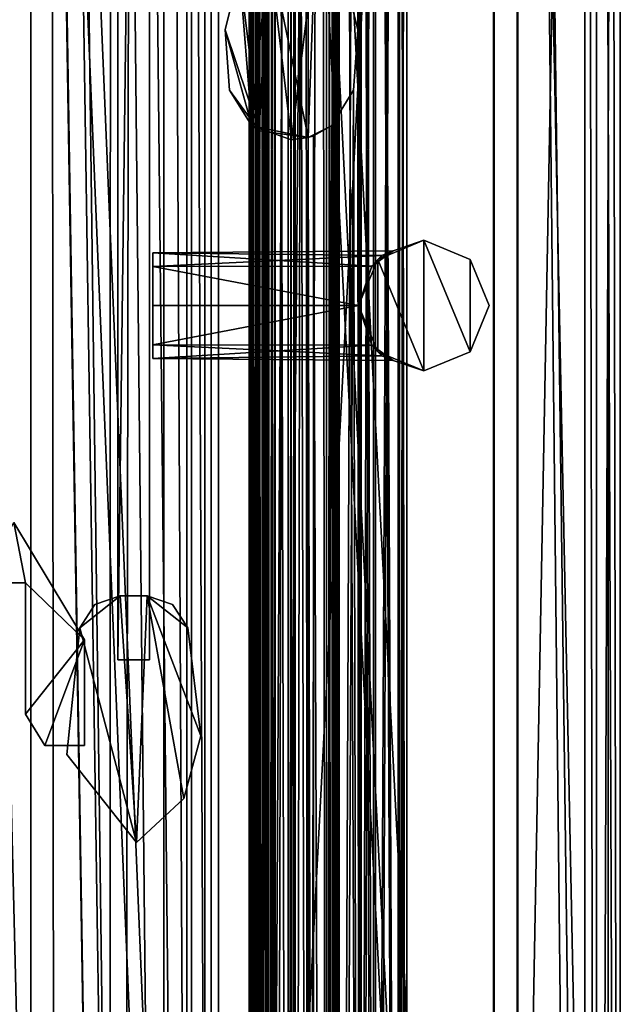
# Model space of a CAD drawing. Header units: metres. Extents: x 0 to 804, y -808 to 0.
# Tile 57 of 123: x 728 to 804, y -513 to -389. Entities that reach past the tile are written whole.
import ezdxf

# ---------------------------------------------------------------- set-up
doc = ezdxf.new("R2010")
doc.units = ezdxf.units.M

msp = doc.modelspace()

# ---------------------------------------------------------------- linework, layer by layer
at = {"layer": 'None01'}
for points in [[(757.132263, -76.713196, 2058.244873), (757.127808, -734.173523, 2058.244873), (757.622742, -734.173584, 2059.741455)], [(757.132263, -76.713196, 2058.244873), (757.92627, -76.713203, 2057.706299), (757.127808, -734.173523, 2058.244873)], [(757.622742, -734.173584, 166.377975), (757.127808, -734.173523, 167.874451), (757.627197, -76.713196, 166.377975)], [(757.127808, -734.173523, 167.874451), (757.132263, -76.713196, 167.874451), (757.627197, -76.713196, 166.377975)], [(757.127808, -734.173523, 167.874451), (757.921814, -734.173584, 168.413025), (757.132263, -76.713196, 167.874451)], [(757.92627, -76.713203, 2057.706299), (757.921814, -734.173584, 2057.706299), (757.127808, -734.173523, 2058.244873)], [(757.921997, -734.173584, 2038.013062), (757.132446, -76.713196, 2037.474854), (757.12793, -734.173523, 2037.474731)], [(757.132446, -76.713196, 2037.474854), (757.62384, -76.713196, 2035.995605), (757.12793, -734.173523, 2037.474731)], [(757.12793, -734.173523, 2037.474731), (757.62384, -76.713196, 2035.995605), (757.443909, -734.173584, 2036.28064)], [(757.926453, -76.713203, 188.106323), (757.12793, -734.173523, 188.644684), (757.132385, -76.713196, 188.644684)], [(757.12793, -734.173523, 188.644684), (757.443909, -734.173584, 189.838791), (757.132385, -76.713196, 188.644684)], [(757.921997, -734.173584, 188.106323), (757.12793, -734.173523, 188.644684), (757.926453, -76.713203, 188.106323)], [(757.448242, -76.713196, 2059.438721), (757.132263, -76.713196, 2058.244873), (757.622742, -734.173584, 2059.741455)], [(757.921814, -734.173584, 168.413025), (757.92627, -76.713203, 168.413025), (757.132263, -76.713196, 167.874451)], [(757.132385, -76.713196, 188.644684), (757.443909, -734.173584, 189.838791), (757.448364, -76.713196, 189.838791)], [(757.926758, -76.713203, 2038.013062), (757.132446, -76.713196, 2037.474854), (757.921997, -734.173584, 2038.013062)], [(757.62384, -76.713196, 2035.995605), (759.39325, -76.713211, 2034.28894), (757.443909, -734.173584, 2036.28064)], [(758.975952, -76.713203, 191.715256), (757.448364, -76.713196, 189.838791), (757.443909, -734.173584, 189.838791)], [(759.388794, -734.173584, 191.83049), (758.975952, -76.713203, 191.715256), (757.443909, -734.173584, 189.838791)], [(759.39325, -76.713211, 2034.28894), (759.388794, -734.173584, 2034.28894), (757.443909, -734.173584, 2036.28064)], [(758.124878, -76.713203, 2062.563965), (757.448242, -76.713196, 2059.438721), (757.622742, -734.173584, 2059.741455)], [(757.622742, -734.173584, 166.377975), (757.627197, -76.713196, 166.377975), (758.120422, -734.173584, 163.555466)], [(758.120422, -734.173584, 2062.563965), (758.124878, -76.713203, 2062.563965), (757.622742, -734.173584, 2059.741455)], [(757.627197, -76.713196, 166.377975), (758.124878, -76.713203, 163.555466), (758.120422, -734.173584, 163.555466)], [(757.92627, -76.713203, 2057.706299), (758.84668, -76.713203, 2057.977051), (757.921814, -734.173584, 2057.706299)], [(758.84668, -76.713203, 2057.977051), (758.842224, -734.173584, 2057.977051), (757.921814, -734.173584, 2057.706299)], [(757.921814, -734.173584, 168.413025), (758.842224, -734.173584, 168.142456), (757.92627, -76.713203, 168.413025)], [(758.842468, -734.173584, 2037.74231), (757.926758, -76.713203, 2038.013062), (757.921997, -734.173584, 2038.013062)], [(758.842468, -734.173584, 188.377106), (757.921997, -734.173584, 188.106323), (758.846924, -76.713203, 188.377106)], [(758.846924, -76.713203, 188.377106), (757.921997, -734.173584, 188.106323), (757.926453, -76.713203, 188.106323)], [(758.842224, -734.173584, 168.142456), (758.84668, -76.713203, 168.142456), (757.92627, -76.713203, 168.413025)], [(758.847168, -76.713203, 2037.742065), (757.926758, -76.713203, 2038.013062), (758.842468, -734.173584, 2037.74231)], [(758.766968, -734.173584, 2063.055176), (758.124878, -76.713203, 2062.563965), (758.120422, -734.173584, 2062.563965)], [(758.124878, -76.713203, 163.555466), (758.771423, -76.713203, 163.064209), (758.120422, -734.173584, 163.555466)], [(758.771423, -76.713203, 163.064209), (758.766968, -734.173584, 163.064209), (758.120422, -734.173584, 163.555466)], [(759.315674, -76.713211, 2062.452637), (758.124878, -76.713203, 2062.563965), (758.766968, -734.173584, 2063.055176)], [(758.771423, -76.713203, 163.064209), (758.975952, -76.713203, 163.119324), (758.766968, -734.173584, 163.064209)], [(758.975952, -76.713203, 163.119324), (759.311218, -734.173584, 163.666733), (758.766968, -734.173584, 163.064209)], [(759.311218, -734.173584, 2062.452637), (759.315674, -76.713211, 2062.452637), (758.766968, -734.173584, 2063.055176)], [(758.84668, -76.713203, 2057.977051), (758.975952, -76.713203, 2058.176758), (758.842224, -734.173584, 2057.977051)], [(758.975952, -76.713203, 2058.176758), (758.975952, -76.713203, 2059.865234), (758.842224, -734.173584, 2057.977051)], [(758.842224, -734.173584, 2057.977051), (758.975952, -76.713203, 2059.865234), (758.905457, -734.173584, 2059.210449)], [(758.842224, -734.173584, 168.142456), (758.905457, -734.173584, 166.908859), (758.84668, -76.713203, 168.142456)], [(758.874695, -734.173584, 2036.011597), (758.847168, -76.713203, 2037.742065), (758.842468, -734.173584, 2037.74231)], [(758.874695, -734.173584, 190.107834), (758.842468, -734.173584, 188.377106), (758.975952, -76.713203, 190.265274)], [(758.842468, -734.173584, 188.377106), (758.975952, -76.713203, 188.576447), (758.975952, -76.713203, 190.265274)], [(758.975952, -76.713203, 188.576447), (758.842468, -734.173584, 188.377106), (758.846924, -76.713203, 188.377106)], [(758.905457, -734.173584, 166.908859), (758.975952, -76.713203, 167.942657), (758.84668, -76.713203, 168.142456)], [(758.975952, -76.713203, 2037.542969), (758.847168, -76.713203, 2037.742065), (758.874695, -734.173584, 2036.011597)], [(758.975952, -76.713203, 2036.698608), (758.975952, -76.713203, 2037.542969), (758.874695, -734.173584, 2036.011597)], [(758.874695, -734.173584, 2036.011597), (759.597168, -734.173584, 2035.470703), (758.975952, -76.713203, 2036.698608)], [(758.874695, -734.173584, 190.107834), (758.975952, -76.713203, 190.265274), (759.597168, -734.173584, 190.648727)], [(758.905457, -734.173584, 2059.210449), (758.975952, -76.713203, 2059.865234), (759.597168, -734.173584, 2060.248779)], [(758.905457, -734.173584, 166.908859), (758.975952, -76.713203, 167.09877), (758.975952, -76.713203, 167.942657)], [(758.905457, -734.173584, 166.908859), (759.597168, -734.173584, 165.87059), (758.975952, -76.713203, 167.09877)], [(759.597168, -734.173584, 2035.470703), (759.601624, -76.713211, 2035.470703), (758.975952, -76.713203, 2036.698608)], [(758.975952, -76.713203, 2059.865234), (759.601624, -76.713211, 2060.248779), (759.597168, -734.173584, 2060.248779)], [(758.975952, -76.713203, 163.119324), (759.315674, -76.713211, 163.666733), (759.311218, -734.173584, 163.666733)], [(759.597168, -734.173584, 165.87059), (759.601624, -76.713211, 165.87059), (758.975952, -76.713203, 167.09877)], [(758.975952, -76.713203, 190.265274), (759.601624, -76.713211, 190.648727), (759.597168, -734.173584, 190.648727)], [(762.922546, -76.713234, 192.452805), (758.975952, -76.713203, 191.715256), (759.388794, -734.173584, 191.83049)], [(759.315674, -76.713211, 2062.452637), (759.311218, -734.173584, 2062.452637), (759.601196, -734.173584, 2061.739258)], [(759.601196, -734.173584, 164.380203), (759.311218, -734.173584, 163.666733), (759.605652, -76.713211, 164.380203)], [(759.311218, -734.173584, 163.666733), (759.315674, -76.713211, 163.666733), (759.605652, -76.713211, 164.380203)], [(759.605286, -76.713211, 2061.739502), (759.315674, -76.713211, 2062.452637), (759.601196, -734.173584, 2061.739258)], [(759.39325, -76.713211, 2034.28894), (762.922546, -76.713234, 2033.666626), (759.388794, -734.173584, 2034.28894)], [(762.922546, -76.713234, 2033.666626), (762.918091, -734.173584, 2033.666626), (759.388794, -734.173584, 2034.28894)], [(762.918091, -734.173584, 192.452805), (762.922546, -76.713234, 192.452805), (759.388794, -734.173584, 191.83049)], [(760.427979, -76.713219, 2035.324951), (759.601624, -76.713211, 2035.470703), (759.597168, -734.173584, 2035.470703)], [(759.597168, -734.173584, 2060.248779), (759.601624, -76.713211, 2060.248779), (760.423523, -734.173584, 2060.394531)], [(760.427979, -76.713219, 165.724899), (759.601624, -76.713211, 165.87059), (759.597168, -734.173584, 165.87059)], [(759.597168, -734.173584, 190.648727), (759.601624, -76.713211, 190.648727), (760.423523, -734.173584, 190.794479)], [(760.423523, -734.173584, 2035.324951), (760.427979, -76.713219, 2035.324951), (759.597168, -734.173584, 2035.470703)], [(760.423523, -734.173584, 165.724899), (760.427979, -76.713219, 165.724899), (759.597168, -734.173584, 165.87059)], [(759.605286, -76.713211, 2061.739502), (759.601196, -734.173584, 2061.739258), (760.311157, -734.173584, 2061.440918)], [(759.601196, -734.173584, 164.380203), (759.605652, -76.713211, 164.380203), (760.315613, -76.713219, 164.678574)], [(760.311157, -734.173584, 164.678574), (759.601196, -734.173584, 164.380203), (760.315613, -76.713219, 164.678574)], [(759.601624, -76.713211, 2060.248779), (760.427979, -76.713219, 2060.394531), (760.423523, -734.173584, 2060.394531)], [(759.601624, -76.713211, 190.648727), (760.427979, -76.713219, 190.794479), (760.423523, -734.173584, 190.794479)], [(760.315613, -76.713219, 2061.440918), (759.605286, -76.713211, 2061.739502), (760.311157, -734.173584, 2061.440918)], [(760.315613, -76.713219, 2061.440918), (760.311157, -734.173584, 2061.440918), (766.162598, -76.713257, 2061.440918)], [(760.315613, -76.713219, 164.678574), (766.162598, -76.713257, 164.678574), (760.311157, -734.173584, 164.678574)], [(760.311157, -734.173584, 2061.440918), (766.904602, -734.173645, 2061.440918), (766.162598, -76.713257, 2061.440918)], [(766.162598, -76.713257, 164.678574), (766.904602, -734.173645, 164.678574), (760.311157, -734.173584, 164.678574)], [(760.427979, -76.713219, 2035.324951), (760.423523, -734.173584, 2035.324951), (762.054993, -734.173584, 2035.764038)], [(760.427979, -76.713219, 2060.394531), (762.059631, -76.713226, 2059.955322), (760.423523, -734.173584, 2060.394531)], [(760.423523, -734.173584, 165.724899), (762.055176, -734.173584, 166.164032), (760.427979, -76.713219, 165.724899)], [(760.423523, -734.173584, 190.794479), (760.427979, -76.713219, 190.794479), (762.059448, -76.713226, 190.355423)], [(762.059631, -76.713226, 2059.955322), (762.055176, -734.173584, 2059.955322), (760.423523, -734.173584, 2060.394531)], [(762.054993, -734.173584, 190.355423), (760.423523, -734.173584, 190.794479), (762.059448, -76.713226, 190.355423)], [(762.059814, -76.713226, 2035.764282), (760.427979, -76.713219, 2035.324951), (762.054993, -734.173584, 2035.764038)], [(762.055176, -734.173584, 166.164032), (762.059631, -76.713226, 166.164032), (760.427979, -76.713219, 165.724899)], [(762.059814, -76.713226, 2035.764282), (762.054993, -734.173584, 2035.764038), (762.770813, -734.173584, 2037.294556)], [(762.054993, -734.173584, 190.355423), (762.059448, -76.713226, 190.355423), (762.775269, -76.713234, 188.824814)], [(762.770813, -734.173584, 188.824814), (762.054993, -734.173584, 190.355423), (762.775269, -76.713234, 188.824814)], [(762.059631, -76.713226, 2059.955322), (762.775269, -76.713234, 2058.424805), (762.055176, -734.173584, 2059.955322)], [(762.055176, -734.173584, 166.164032), (762.770813, -734.173584, 167.694504), (762.059631, -76.713226, 166.164032)], [(762.775269, -76.713234, 2058.424805), (762.770813, -734.173584, 2058.424805), (762.055176, -734.173584, 2059.955322)], [(762.770813, -734.173584, 167.694504), (762.775269, -76.713234, 167.694504), (762.059631, -76.713226, 166.164032)], [(762.775269, -76.713234, 2037.294556), (762.059814, -76.713226, 2035.764282), (762.770813, -734.173584, 2037.294556)], [(762.775269, -76.713234, 2058.424805), (762.775269, -76.713234, 2037.294556), (762.770813, -734.173584, 2058.424805)], [(762.775269, -76.713234, 2037.294556), (762.770813, -734.173584, 2037.294556), (762.770813, -734.173584, 2058.424805)], [(762.770813, -734.173584, 167.694504), (762.770813, -734.173584, 188.824814), (762.775269, -76.713234, 167.694504)], [(762.770813, -734.173584, 188.824814), (762.775269, -76.713234, 188.824814), (762.775269, -76.713234, 167.694504)], [(762.922546, -76.713234, 2033.666626), (764.10553, -76.713242, 2032.981079), (762.918091, -734.173584, 2033.666626)], [(762.922546, -76.713234, 192.452805), (762.918091, -734.173584, 192.452805), (764.570801, -734.173584, 194.42247)], [(764.10553, -76.713242, 2032.981079), (764.570801, -734.173584, 2031.696899), (762.918091, -734.173584, 2033.666626)], [(764.575256, -76.713242, 194.42247), (762.922546, -76.713234, 192.452805), (764.570801, -734.173584, 194.42247)], [(764.10553, -76.713242, 2032.981079), (764.575256, -76.713242, 2031.696899), (764.570801, -734.173584, 2031.696899)], [(764.575256, -76.713242, 2031.696899), (764.573059, -403.906097, 2030.059692), (764.570801, -734.173584, 2031.696899)], [(764.575256, -76.713242, 194.42247), (764.570801, -734.173584, 194.42247), (765.446045, -379.786285, 196.059692)], [(765.446045, -379.786285, 2030.059692), (764.573059, -403.906097, 2030.059692), (764.575256, -76.713242, 2031.696899)], [(766.162598, -76.713257, 2061.440918), (766.904602, -734.173645, 2061.440918), (766.909058, -76.713257, 2061.440918)], [(766.162598, -76.713257, 164.678574), (766.909058, -76.713257, 164.678574), (766.904602, -734.173645, 164.678574)], [(766.909058, -76.713257, 2061.440918), (766.904602, -734.173645, 2061.440918), (767.614624, -734.173645, 2061.739258)], [(766.904602, -734.173645, 164.678574), (766.909058, -76.713257, 164.678574), (767.619385, -76.713264, 164.379883)], [(767.614624, -734.173645, 164.380234), (766.904602, -734.173645, 164.678574), (767.619385, -76.713264, 164.379883)], [(767.61908, -76.713264, 2061.739258), (766.909058, -76.713257, 2061.440918), (767.614624, -734.173645, 2061.739258)], [(767.61908, -76.713264, 2061.739258), (767.614624, -734.173645, 2061.739258), (767.904541, -734.173645, 2062.452637)], [(767.904541, -734.173645, 163.666733), (767.614624, -734.173645, 164.380234), (767.908997, -76.713264, 163.666733)], [(767.614624, -734.173645, 164.380234), (767.619385, -76.713264, 164.379883), (767.908997, -76.713264, 163.666733)], [(767.908997, -76.713264, 2062.452637), (767.61908, -76.713264, 2061.739258), (767.904541, -734.173645, 2062.452637)], [(767.908997, -76.713264, 2062.452637), (767.904541, -734.173645, 2062.452637), (768.07843, -734.173645, 2062.880859)], [(767.904541, -734.173645, 163.666733), (767.908997, -76.713264, 163.666733), (768.082886, -76.713272, 163.238586)], [(768.07843, -734.173645, 163.238586), (767.904541, -734.173645, 163.666733), (768.082886, -76.713272, 163.238586)], [(768.083252, -76.713272, 2062.881104), (767.908997, -76.713264, 2062.452637), (768.07843, -734.173645, 2062.880859)], [(768.083252, -76.713272, 2062.881104), (768.07843, -734.173645, 2062.880859), (768.504517, -734.173645, 2063.059814)], [(768.504517, -734.173645, 163.059677), (768.07843, -734.173645, 163.238586), (768.508972, -76.713272, 163.059677)], [(768.07843, -734.173645, 163.238586), (768.082886, -76.713272, 163.238586), (768.508972, -76.713272, 163.059677)], [(768.508972, -76.713272, 2063.059814), (768.083252, -76.713272, 2062.881104), (768.504517, -734.173645, 2063.059814)], [(768.508972, -76.713272, 2063.059814), (768.504517, -734.173645, 2063.059814), (771.263306, -734.173645, 2062.226074)], [(768.504517, -734.173645, 163.059677), (768.508972, -76.713272, 163.059677), (771.267761, -76.713287, 163.893341)], [(771.263306, -734.173645, 163.893341), (768.504517, -734.173645, 163.059677), (771.267761, -76.713287, 163.893341)], [(771.267761, -76.713287, 2062.226074), (768.508972, -76.713272, 2063.059814), (771.263306, -734.173645, 2062.226074)], [(770.845581, -390.310577, 2018.289307), (769.057007, -382.905487, 2017.933105), (771.066711, -76.713287, 2018.397705)], [(770.845581, -390.310577, 207.830048), (771.066711, -76.713287, 207.721741), (769.057007, -382.905487, 208.186249)], [(771.062439, -734.173645, 2018.397705), (770.845581, -390.310577, 2018.289307), (771.066711, -76.713287, 2018.397705)], [(770.845581, -390.310577, 207.830048), (771.062439, -734.173645, 207.721634), (771.066711, -76.713287, 207.721741)], [(771.066711, -76.713287, 2018.397705), (772.825562, -76.713303, 2020.309326), (771.062439, -734.173645, 2018.397705)], [(771.062439, -734.173645, 207.721634), (772.821106, -734.173645, 205.810043), (771.066711, -76.713287, 207.721741)], [(772.825562, -76.713303, 2020.309326), (772.821106, -734.173645, 2020.309326), (771.062439, -734.173645, 2018.397705)], [(771.066711, -76.713287, 207.721741), (772.821106, -734.173645, 205.810043), (772.825562, -76.713303, 205.810043)], [(771.267761, -76.713287, 2062.226074), (771.263306, -734.173645, 2062.226074), (773.107727, -734.173645, 2060.011719)], [(771.263306, -734.173645, 163.893341), (771.267761, -76.713287, 163.893341), (773.112183, -76.713303, 166.107712)], [(773.107727, -734.173645, 166.107712), (771.263306, -734.173645, 163.893341), (773.112183, -76.713303, 166.107712)], [(773.112183, -76.713303, 2060.011719), (771.267761, -76.713287, 2062.226074), (773.107727, -734.173645, 2060.011719)], [(772.825562, -76.713303, 2020.309326), (775.971741, -76.713326, 2030.003174), (772.821106, -734.173645, 2020.309326)], [(772.821106, -734.173645, 205.810043), (775.967468, -734.173706, 196.115448), (772.825562, -76.713303, 205.810043)], [(775.971741, -76.713326, 2030.003174), (775.967468, -734.173706, 2030.003906), (772.821106, -734.173645, 2020.309326)], [(775.967468, -734.173706, 196.115448), (775.971741, -76.713326, 196.11618), (772.825562, -76.713303, 205.810043)], [(773.112183, -76.713303, 2060.011719), (773.107727, -734.173645, 2060.011719), (776.113892, -734.173706, 2050.272461)], [(773.107727, -734.173645, 166.107712), (773.112183, -76.713303, 166.107712), (776.118408, -76.713326, 175.847122)], [(776.113892, -734.173706, 175.846878), (773.107727, -734.173645, 166.107712), (776.118408, -76.713326, 175.847122)], [(776.118408, -76.713326, 2050.272217), (773.112183, -76.713303, 2060.011719), (776.113892, -734.173706, 2050.272461)], [(775.971741, -76.713326, 2030.003174), (777.070557, -76.713326, 2040.130371), (775.967468, -734.173706, 2030.003906)], [(777.070557, -76.713326, 2040.130371), (777.066101, -734.173706, 2040.130859), (775.967468, -734.173706, 2030.003906)], [(775.967468, -734.173706, 196.115448), (777.066101, -734.173706, 185.988586), (775.971741, -76.713326, 196.11618)], [(777.066101, -734.173706, 185.988586), (777.070557, -76.713326, 185.98909), (775.971741, -76.713326, 196.11618)], [(776.118408, -76.713326, 2050.272217), (776.113892, -734.173706, 2050.272461), (777.066101, -734.173706, 2040.130859)], [(777.066101, -734.173706, 185.988586), (776.113892, -734.173706, 175.846878), (777.070557, -76.713326, 185.98909)], [(776.113892, -734.173706, 175.846878), (776.118408, -76.713326, 175.847122), (777.070557, -76.713326, 185.98909)], [(777.070557, -76.713326, 2040.130371), (776.118408, -76.713326, 2050.272217), (777.066101, -734.173706, 2040.130859)], [(758.391235, -403.072235, 196.059692), (755.890015, -382.905396, 196.059692), (759.60022, -379.762573, 196.059692)], [(755.890015, -382.905396, 2030.059692), (757.45166, -402.425018, 2030.059692), (759.60022, -379.762573, 2030.059692)], [(757.45166, -402.425018, 2030.059692), (762.477844, -404.184937, 2030.059692), (759.60022, -379.762573, 2030.059692)], [(764.573059, -403.906097, 196.059692), (758.391235, -403.072235, 196.059692), (759.60022, -379.762573, 196.059692)], [(765.446045, -379.786285, 196.059692), (764.573059, -403.906097, 196.059692), (759.60022, -379.762573, 196.059692)], [(759.60022, -379.762573, 2030.059692), (762.477844, -404.184937, 2030.059692), (765.446045, -379.786285, 2030.059692)], [(762.477844, -404.184937, 2030.059692), (764.573059, -403.906097, 2030.059692), (765.446045, -379.786285, 2030.059692)], [(765.446045, -379.786285, 196.059692), (764.570801, -734.173584, 194.42247), (764.573059, -403.906097, 196.059692)], [(754.101379, -390.310516, 196.059692), (755.890015, -382.905396, 196.059692), (758.391235, -403.072235, 196.059692)], [(755.890015, -382.905396, 196.059692), (754.101379, -390.310516, 196.059692), (755.890015, -382.905396, 2030.059692)], [(754.101379, -390.310516, 196.059692), (754.101379, -390.310516, 2030.059692), (755.890015, -382.905396, 2030.059692)], [(757.45166, -402.425018, 2030.059692), (755.890015, -382.905396, 2030.059692), (754.101379, -390.310516, 2030.059692)], [(770.845581, -390.310577, 2018.289307), (770.845581, -390.310577, 207.830048), (769.057007, -382.905487, 208.186249)], [(769.057007, -382.905487, 208.186249), (769.057007, -382.905487, 2017.933105), (770.845581, -390.310577, 2018.289307)], [(754.625977, -397.910492, 196.059692), (754.101379, -390.310516, 196.059692), (758.391235, -403.072235, 196.059692)], [(754.101379, -390.310516, 196.059692), (754.625977, -397.910492, 196.059692), (754.101379, -390.310516, 2030.059692)], [(754.625977, -397.910492, 196.059692), (754.625977, -397.910492, 2030.059692), (754.101379, -390.310516, 2030.059692)], [(754.625977, -397.910492, 2030.059692), (757.45166, -402.425018, 2030.059692), (754.101379, -390.310516, 2030.059692)], [(770.320923, -397.910614, 2018.094116), (770.320923, -397.910614, 208.025284), (770.845581, -390.310577, 2018.289307)], [(770.320923, -397.910614, 208.025284), (770.845581, -390.310577, 207.830048), (770.845581, -390.310577, 2018.289307)], [(770.320923, -397.910614, 2018.094116), (770.845581, -390.310577, 2018.289307), (771.062439, -734.173645, 2018.397705)], [(771.062439, -734.173645, 207.721634), (770.845581, -390.310577, 207.830048), (770.320923, -397.910614, 208.025284)], [(754.625977, -397.910492, 196.059692), (758.391235, -403.072235, 196.059692), (754.625977, -397.910492, 2030.059692)], [(758.391235, -403.072235, 196.059692), (757.45166, -402.425018, 2030.059692), (754.625977, -397.910492, 2030.059692)], [(767.522217, -402.403198, 207.840637), (770.320923, -397.910614, 208.025284), (767.522217, -402.403198, 2018.278809)], [(767.522217, -402.403198, 2018.278809), (770.320923, -397.910614, 208.025284), (770.320923, -397.910614, 2018.094116)], [(767.522217, -402.403198, 2018.278809), (770.320923, -397.910614, 2018.094116), (768.718384, -734.173645, 2017.956909)], [(768.718384, -734.173645, 208.162506), (770.320923, -397.910614, 208.025284), (767.522217, -402.403198, 207.840637)], [(768.718384, -734.173645, 2017.956909), (770.320923, -397.910614, 2018.094116), (771.062439, -734.173645, 2018.397705)], [(768.718384, -734.173645, 208.162506), (771.062439, -734.173645, 207.721634), (770.320923, -397.910614, 208.025284)], [(764.573059, -403.906097, 201.462875), (757.45166, -402.425018, 2030.059692), (758.391235, -403.072235, 196.059692)], [(762.477844, -404.184937, 2030.059692), (757.45166, -402.425018, 2030.059692), (764.573059, -403.906097, 201.462875)], [(764.573059, -403.906097, 196.059692), (764.573059, -403.906097, 201.462875), (758.391235, -403.072235, 196.059692)], [(765.237915, -403.695007, 204.962509), (767.522217, -402.403198, 2018.278809), (764.573059, -403.906097, 201.462875)], [(767.522217, -402.403198, 2018.278809), (765.237915, -403.695007, 2021.15686), (764.573059, -403.906097, 201.462875)], [(765.237915, -403.695007, 204.962509), (767.522217, -402.403198, 207.840637), (767.522217, -402.403198, 2018.278809)], [(765.237915, -403.695007, 2021.15686), (767.522217, -402.403198, 2018.278809), (766.529358, -734.173645, 2018.904175)], [(766.529358, -734.173645, 207.215256), (767.522217, -402.403198, 207.840637), (765.237915, -403.695007, 204.962509)], [(766.529358, -734.173645, 2018.904175), (767.522217, -402.403198, 2018.278809), (768.718384, -734.173645, 2017.956909)], [(766.529358, -734.173645, 207.215256), (768.718384, -734.173645, 208.162506), (767.522217, -402.403198, 207.840637)], [(764.573059, -403.906097, 2030.059692), (762.477844, -404.184937, 2030.059692), (764.591614, -403.901062, 2024.464722)], [(762.477844, -404.184937, 2030.059692), (764.573059, -403.906097, 201.462875), (764.591614, -403.901062, 2024.464722)], [(764.570801, -734.173584, 2024.656494), (764.591614, -403.901062, 2024.464722), (765.235657, -734.173584, 2021.15686)], [(764.573059, -403.906097, 2030.059692), (764.591614, -403.901062, 2024.464722), (764.570801, -734.173584, 2024.656494)], [(764.573059, -403.906097, 2030.059692), (764.570801, -734.173584, 2024.656494), (764.570801, -734.173584, 2031.696899)], [(764.570801, -734.173584, 194.42247), (764.570801, -734.173584, 201.462875), (764.573059, -403.906097, 196.059692)], [(764.573059, -403.906097, 196.059692), (764.570801, -734.173584, 201.462875), (764.573059, -403.906097, 201.462875)], [(764.570801, -734.173584, 201.462875), (765.235657, -734.173584, 204.962509), (764.573059, -403.906097, 201.462875)], [(764.573059, -403.906097, 201.462875), (765.237915, -403.695007, 2021.15686), (764.591614, -403.901062, 2024.464722)], [(765.235657, -734.173584, 204.962509), (765.237915, -403.695007, 204.962509), (764.573059, -403.906097, 201.462875)], [(764.591614, -403.901062, 2024.464722), (765.237915, -403.695007, 2021.15686), (765.235657, -734.173584, 2021.15686)], [(765.235657, -734.173584, 2021.15686), (765.237915, -403.695007, 2021.15686), (766.529358, -734.173645, 2018.904175)], [(765.235657, -734.173584, 204.962509), (766.529358, -734.173645, 207.215256), (765.237915, -403.695007, 204.962509)]]:
    msp.add_3dface(points, dxfattribs=at)
at = {"layer": 'None0123'}
for points in [[(735.702698, -465.867615, 170.140762), (740.84137, -461.816895, 170.140762), (742.885986, -492.962646, 170.140762)], [(735.702698, -465.867615, 170.140762), (737.631042, -462.903687, 170.140762), (740.84137, -461.816895, 170.140762)], [(742.885986, -492.962646, 2055.140869), (740.84137, -461.816895, 2055.140869), (735.702698, -465.867615, 2055.140869)], [(735.702698, -465.867615, 2055.140869), (740.84137, -461.816895, 2055.140869), (737.631042, -462.903687, 2055.140869)], [(740.84137, -461.816895, 170.140762), (737.631042, -462.903687, 170.140762), (740.84137, -461.816895, 2055.140869)], [(737.631042, -462.903687, 170.140762), (737.631042, -462.903687, 2055.140869), (740.84137, -461.816895, 2055.140869)], [(742.885986, -492.962646, 170.140762), (740.84137, -461.816895, 170.140762), (744.232361, -461.816925, 170.140762)], [(744.232361, -461.816925, 2055.140869), (744.232361, -461.816925, 170.140762), (740.84137, -461.816895, 2055.140869)], [(744.232361, -461.816925, 170.140762), (740.84137, -461.816895, 170.140762), (740.84137, -461.816895, 2055.140869)], [(740.84137, -461.816895, 2055.140869), (742.885986, -492.962646, 2055.140869), (744.232361, -461.816925, 2055.140869)], [(748.854187, -487.408234, 170.140762), (742.885986, -492.962646, 170.140762), (744.232361, -461.816925, 170.140762)], [(742.885986, -492.962646, 2055.140869), (748.854187, -487.408234, 2055.140869), (744.232361, -461.816925, 2055.140869)], [(747.442688, -462.903809, 170.140762), (749.370972, -465.867737, 170.140762), (744.232361, -461.816925, 170.140762)], [(749.370972, -465.867737, 170.140762), (751.035156, -479.512146, 170.140762), (744.232361, -461.816925, 170.140762)], [(744.232361, -461.816925, 170.140762), (751.035156, -479.512146, 170.140762), (748.854187, -487.408234, 170.140762)], [(747.442688, -462.903809, 170.140762), (744.232361, -461.816925, 170.140762), (747.442688, -462.903809, 2055.140869)], [(744.232361, -461.816925, 170.140762), (744.232361, -461.816925, 2055.140869), (747.442688, -462.903809, 2055.140869)], [(744.232361, -461.816925, 2055.140869), (748.854187, -487.408234, 2055.140869), (751.035156, -479.512146, 2055.140869)], [(751.035156, -479.512146, 2055.140869), (749.370972, -465.867737, 2055.140869), (744.232361, -461.816925, 2055.140869)], [(749.370972, -465.867737, 2055.140869), (747.442688, -462.903809, 2055.140869), (744.232361, -461.816925, 2055.140869)], [(737.631042, -462.903687, 170.140762), (735.702698, -465.867615, 170.140762), (737.631042, -462.903687, 2055.140869)], [(735.702698, -465.867615, 170.140762), (735.702698, -465.867615, 2055.140869), (737.631042, -462.903687, 2055.140869)], [(749.370972, -465.867737, 170.140762), (747.442688, -462.903809, 170.140762), (749.370972, -465.867737, 2055.140869)], [(747.442688, -462.903809, 170.140762), (747.442688, -462.903809, 2055.140869), (749.370972, -465.867737, 2055.140869)], [(734.066772, -481.843964, 170.140762), (735.702698, -465.867615, 170.140762), (742.885986, -492.962646, 170.140762)], [(735.702698, -465.867615, 170.140762), (734.066772, -481.843964, 170.140762), (735.702698, -465.867615, 2055.140869)], [(734.066772, -481.843964, 170.140762), (734.066772, -481.843964, 2055.140869), (735.702698, -465.867615, 2055.140869)], [(734.066772, -481.843964, 2055.140869), (742.885986, -492.962646, 2055.140869), (735.702698, -465.867615, 2055.140869)], [(751.035156, -479.512146, 2055.140869), (751.035156, -479.512146, 170.140762), (749.370972, -465.867737, 2055.140869)], [(751.035156, -479.512146, 170.140762), (749.370972, -465.867737, 170.140762), (749.370972, -465.867737, 2055.140869)], [(748.854187, -487.408234, 170.140762), (751.035156, -479.512146, 170.140762), (748.854187, -487.408234, 2055.140869)], [(751.035156, -479.512146, 170.140762), (751.035156, -479.512146, 2055.140869), (748.854187, -487.408234, 2055.140869)], [(734.066772, -481.843964, 170.140762), (742.885986, -492.962646, 170.140762), (734.066772, -481.843964, 2055.140869)], [(742.885986, -492.962646, 170.140762), (742.885986, -492.962646, 2055.140869), (734.066772, -481.843964, 2055.140869)], [(742.885986, -492.962646, 170.140762), (748.854187, -487.408234, 170.140762), (742.885986, -492.962646, 2055.140869)], [(748.854187, -487.408234, 170.140762), (748.854187, -487.408234, 2055.140869), (742.885986, -492.962646, 2055.140869)]]:
    msp.add_3dface(points, dxfattribs=at)
at = {"layer": 'None012311'}
for points in [[(804.032654, -804.032166), (801.032532, -3.000114), (804.032654, 0)], [(804.032654, 0), (802.505432, -1.527202, 175), (804.032654, -804.032166)], [(788.071289, -20.921553, 175), (788.071289, -783.110596, 175), (802.505432, -1.527202, 175)], [(802.505432, -1.527202, 175), (788.071289, -783.110596, 175), (802.505432, -802.504944, 175)], [(802.505432, -1.527202, 175), (802.505432, -802.504944, 175), (804.032654, -804.032166)], [(801.032532, -3.000114), (801.032532, -801.032043), (799.531494, -4.501135, 172)], [(801.032532, -801.032043), (801.032532, -3.000114), (804.032654, -804.032166)], [(799.531494, -799.531006, 172), (791.071289, -20.921553, 172), (799.531494, -4.501135, 172)], [(801.032532, -801.032043), (799.531494, -799.531006, 172), (799.531494, -4.501135, 172)], [(788.071289, -20.921553, 163.059708), (751.528076, -59.607479, 163.059708), (788.071289, -783.110596, 163.059708)], [(791.071289, -20.921553, 160.059708), (791.071289, -783.110596, 160.059708), (753.260132, -61.568436, 160.059708)], [(788.071289, -783.110596, 175), (788.071289, -20.921553, 175), (788.071289, -783.110596, 163.059708)], [(788.071289, -20.921553, 175), (788.071289, -20.921553, 163.059708), (788.071289, -783.110596, 163.059708)], [(791.071289, -783.110596, 172), (791.071289, -20.921553, 172), (799.531494, -799.531006, 172)], [(791.071289, -20.921553, 172), (791.071289, -783.110596, 172), (791.071289, -20.921553, 160.059708)], [(791.071289, -783.110596, 172), (791.071289, -783.110596, 160.059708), (791.071289, -20.921553, 160.059708)], [(751.528076, -59.607479, 163.059708), (725.485901, -118.575211, 117.953323), (751.528076, -744.686096, 163.059708)], [(751.528076, -59.607479, 163.059708), (751.528076, -744.686096, 163.059708), (788.071289, -783.110596, 163.059708)], [(753.260132, -61.568436, 160.059708), (753.260132, -742.989197, 160.059708), (727.197449, -120.582596, 114.917824)], [(753.260132, -61.568436, 160.059708), (791.071289, -783.110596, 160.059708), (753.260132, -742.989197, 160.059708)], [(725.485901, -118.575211, 117.953323), (719.802612, -682.522278, 108.109589), (751.528076, -744.686096, 163.059708)], [(753.260132, -742.989197, 160.059708), (721.551147, -680.857727, 105.138191), (727.197449, -120.582596, 114.917824)]]:
    msp.add_3dface(points, dxfattribs=at)
at = {"layer": 'None012312'}
for points in [[(804.016357, -0.01608, 2051), (804.016357, -804.016052, 2051), (788.016357, -16.016081, 2051)], [(801.016357, -3.01608, 2111.02002), (801.016357, -801.016052, 2111.02002), (804.016357, -0.01608, 2111.02002)], [(801.016357, -801.016052, 2111.02002), (804.016357, -804.016052, 2111.02002), (804.016357, -0.01608, 2111.02002)], [(804.016357, -804.016052, 2051), (804.016357, -0.01608, 2051), (804.016357, -804.016052, 2111.02002)], [(804.016357, -0.01608, 2051), (804.016357, -0.01608, 2111.02002), (804.016357, -804.016052, 2111.02002)], [(801.016357, -3.01608, 2053.855957), (791.016357, -13.01608, 2053.855957), (801.016357, -801.016052, 2053.855957)], [(801.016357, -801.016052, 2111.02002), (801.016357, -3.01608, 2111.02002), (801.016357, -801.016052, 2053.855957)], [(801.016357, -3.01608, 2111.02002), (801.016357, -3.01608, 2053.855957), (801.016357, -801.016052, 2053.855957)], [(752.318298, -51.7141, 2065.280029), (752.318298, -751.684326, 2065.280029), (791.016357, -13.01608, 2065.280029)], [(791.016357, -13.01608, 2065.280029), (752.318298, -751.684326, 2065.280029), (791.016357, -791.016052, 2065.280029)], [(791.016357, -13.01608, 2053.855957), (791.016357, -791.016052, 2053.855957), (801.016357, -801.016052, 2053.855957)], [(791.016357, -13.01608, 2065.280029), (791.016357, -791.016052, 2065.280029), (791.016357, -13.01608, 2053.855957)], [(791.016357, -791.016052, 2065.280029), (791.016357, -791.016052, 2053.855957), (791.016357, -13.01608, 2053.855957)], [(788.016357, -788.016052, 2063.023926), (749.847473, -54.184956, 2063.023926), (788.016357, -16.016081, 2063.023926)], [(804.016357, -804.016052, 2051), (788.016357, -788.016052, 2051), (788.016357, -16.016081, 2051)], [(788.016357, -788.016052, 2063.023926), (788.016357, -16.016081, 2063.023926), (788.016357, -788.016052, 2051)], [(788.016357, -16.016081, 2063.023926), (788.016357, -16.016081, 2051), (788.016357, -788.016052, 2051)], [(752.318298, -51.7141, 2065.280029), (749.257568, -54.774864, 2076.154541), (752.318298, -751.684326, 2065.280029)], [(746.359741, -57.672642, 2075.415527), (749.847473, -54.184956, 2063.023926), (749.847473, -749.625977, 2063.023926)], [(749.847473, -749.625977, 2063.023926), (749.847473, -54.184956, 2063.023926), (788.016357, -788.016052, 2063.023926)], [(749.257568, -744.18219, 2076.154541), (749.257568, -54.774864, 2076.154541), (742.363464, -81.4142, 2094.728027)], [(749.257568, -54.774864, 2076.154541), (749.257568, -744.18219, 2076.154541), (752.318298, -751.684326, 2065.280029)], [(746.359741, -57.672642, 2075.415527), (746.359741, -741.070984, 2075.415527), (739.611389, -84.938629, 2093.59082)], [(746.359741, -741.070984, 2075.415527), (746.359741, -57.672642, 2075.415527), (749.847473, -749.625977, 2063.023926)], [(741.270569, -727.559082, 2097.012207), (742.363464, -81.4142, 2094.728027), (733.223572, -105.854668, 2111.02002)], [(741.270569, -727.559082, 2097.012207), (749.257568, -744.18219, 2076.154541), (742.363464, -81.4142, 2094.728027)], [(739.542542, -726.510559, 2093.738037), (729.658325, -111.085007, 2111.02002), (739.611389, -84.938629, 2093.59082)], [(746.359741, -741.070984, 2075.415527), (739.542542, -726.510559, 2093.738037), (739.611389, -84.938629, 2093.59082)], [(732.029968, -108.50338, 2112.785645), (741.270569, -727.559082, 2097.012207), (733.223572, -105.854668, 2111.02002)], [(718.380798, -133.437515, 2129.406738), (732.550354, -713.465515, 2112.023682), (732.029968, -108.50338, 2112.785645)], [(732.550354, -713.465515, 2112.023682), (741.270569, -727.559082, 2097.012207), (732.029968, -108.50338, 2112.785645)], [(716.179382, -135.757248, 2127.466553), (729.519653, -111.387764, 2111.221924), (729.516174, -710.105225, 2111.226807)], [(729.516174, -710.105225, 2111.226807), (729.519653, -111.387764, 2111.221924), (739.542542, -726.510559, 2093.738037)], [(729.519653, -111.387764, 2111.221924), (729.658325, -111.085007, 2111.02002), (739.542542, -726.510559, 2093.738037)], [(722.007263, -698.932068, 2125.520996), (732.550354, -713.465515, 2112.023682), (718.380798, -133.437515, 2129.406738)], [(715.986511, -691.900879, 2127.664307), (716.179382, -135.757248, 2127.466553), (729.516174, -710.105225, 2111.226807)]]:
    msp.add_3dface(points, dxfattribs=at)
at = {"layer": 'None012321'}
for points in [[(779.202332, -416.891296, 987.641052), (773.367004, -419.308319, 987.641052), (775.304138, -418.214996, 1042.640869)], [(779.202332, -416.891296, 1237.641724), (775.304138, -418.214996, 1182.640869), (773.367004, -419.308319, 1237.641724)], [(779.202209, -433.396027, 987.641052), (773.367004, -419.308319, 987.641052), (779.202332, -416.891296, 987.641052)], [(779.202332, -416.891296, 1237.641724), (773.367004, -419.308319, 1237.641724), (779.202209, -433.396027, 1237.641724)], [(779.202332, -416.891296, 1237.641724), (779.202332, -416.891296, 987.641052), (775.304138, -418.214996, 1042.640869)], [(779.202332, -416.891296, 1237.641724), (775.304138, -418.214996, 1042.640869), (775.304138, -418.214996, 1182.640869)], [(785.037537, -430.979004, 987.641052), (779.202209, -433.396027, 987.641052), (779.202332, -416.891296, 987.641052)], [(785.037537, -430.979004, 1237.641724), (779.202332, -416.891296, 1237.641724), (779.202209, -433.396027, 1237.641724)], [(785.037598, -419.308411, 987.641052), (779.202332, -416.891296, 987.641052), (785.037598, -419.308411, 1237.641724)], [(779.202332, -416.891296, 987.641052), (779.202332, -416.891296, 1237.641724), (785.037598, -419.308411, 1237.641724)], [(785.037537, -430.979004, 987.641052), (779.202332, -416.891296, 987.641052), (785.037598, -419.308411, 987.641052)], [(785.037598, -419.308411, 1237.641724), (779.202332, -416.891296, 1237.641724), (785.037537, -430.979004, 1237.641724)], [(744.952393, -420.202423, 1188.120972), (744.952393, -418.478333, 1182.640869), (744.952332, -425.143585, 1174.475586)], [(744.952393, -418.478333, 1182.640869), (744.952393, -420.202301, 1177.160889), (744.952332, -425.143585, 1174.475586)], [(744.952393, -420.202423, 1048.120972), (744.952393, -418.478333, 1042.640869), (744.952332, -425.143585, 1034.475586)], [(744.952393, -418.478333, 1042.640869), (744.952393, -420.202301, 1037.160889), (744.952332, -425.143585, 1034.475586)], [(744.952393, -418.478333, 1182.640869), (775.304138, -418.214996, 1182.640869), (772.63324, -420.148712, 1177.234497)], [(775.304138, -418.214996, 1182.640869), (744.952393, -418.478333, 1182.640869), (773.912842, -418.809875, 1185.183838)], [(744.952393, -418.478333, 1042.640869), (775.304138, -418.214996, 1042.640869), (772.632629, -420.149567, 1037.233276)], [(775.304138, -418.214996, 1042.640869), (744.952393, -418.478333, 1042.640869), (773.912842, -418.809875, 1045.183838)], [(744.952393, -420.202301, 1177.160889), (744.952393, -418.478333, 1182.640869), (772.63324, -420.148712, 1177.234497)], [(744.952393, -418.478333, 1182.640869), (744.952393, -420.202423, 1188.120972), (773.912842, -418.809875, 1185.183838)], [(744.952393, -420.202301, 1037.160889), (744.952393, -418.478333, 1042.640869), (772.632629, -420.149567, 1037.233276)], [(744.952393, -418.478333, 1042.640869), (744.952393, -420.202423, 1048.120972), (773.912842, -418.809875, 1045.183838)], [(773.912842, -418.809875, 1185.183838), (744.952393, -420.202423, 1188.120972), (772.636047, -420.14505, 1188.042236)], [(773.912842, -418.809875, 1045.183838), (744.952393, -420.202423, 1048.120972), (772.636047, -420.14505, 1048.042236)], [(775.304138, -418.214996, 1042.640869), (773.367004, -419.308319, 987.641052), (772.632629, -420.149567, 1037.233276)], [(775.304138, -418.214996, 1182.640869), (773.912842, -418.809875, 1045.183838), (772.63324, -420.148712, 1177.234497)], [(773.912842, -418.809875, 1045.183838), (772.636047, -420.14505, 1048.042236), (772.63324, -420.148712, 1177.234497)], [(773.367004, -419.308319, 1237.641724), (773.912842, -418.809875, 1185.183838), (772.636047, -420.14505, 1188.042236)], [(775.304138, -418.214996, 1182.640869), (773.912842, -418.809875, 1185.183838), (773.367004, -419.308319, 1237.641724)], [(775.304138, -418.214996, 1042.640869), (773.912842, -418.809875, 1045.183838), (775.304138, -418.214996, 1182.640869)], [(744.952332, -425.143585, 1174.475586), (744.952393, -420.202301, 1177.160889), (770.949951, -425.143768, 1174.475586)], [(744.952332, -425.143585, 1034.475586), (744.952393, -420.202301, 1037.160889), (770.949951, -425.143768, 1034.475586)], [(744.952393, -420.202423, 1188.120972), (744.952332, -425.143585, 1190.806152), (770.949951, -425.143768, 1190.806152)], [(744.952393, -420.202423, 1188.120972), (744.952332, -425.143585, 1174.475586), (744.952332, -425.143585, 1190.806152)], [(744.952393, -420.202423, 1048.120972), (744.952332, -425.143585, 1050.806152), (770.949951, -425.143768, 1050.806152)], [(744.952393, -420.202423, 1048.120972), (744.952332, -425.143585, 1034.475586), (744.952332, -425.143585, 1050.806152)], [(744.952393, -420.202423, 1188.120972), (770.949951, -425.143768, 1190.806152), (772.636047, -420.14505, 1188.042236)], [(744.952393, -420.202423, 1048.120972), (770.949951, -425.143768, 1050.806152), (772.636047, -420.14505, 1048.042236)], [(744.952393, -420.202301, 1177.160889), (772.63324, -420.148712, 1177.234497), (770.949951, -425.143768, 1174.475586)], [(744.952393, -420.202301, 1037.160889), (772.632629, -420.149567, 1037.233276), (770.949951, -425.143768, 1034.475586)], [(773.367004, -419.308319, 987.641052), (770.949951, -425.143616, 987.641052), (772.632629, -420.149567, 1037.233276)], [(770.949951, -425.143616, 1237.641724), (773.367004, -419.308319, 1237.641724), (772.636047, -420.14505, 1188.042236)], [(773.366943, -430.978912, 987.641052), (770.949951, -425.143616, 987.641052), (773.367004, -419.308319, 987.641052)], [(773.367004, -419.308319, 1237.641724), (770.949951, -425.143616, 1237.641724), (773.366943, -430.978912, 1237.641724)], [(772.63324, -420.148712, 1177.234497), (772.636047, -420.14505, 1048.042236), (770.949951, -425.143768, 1050.806152)], [(770.949951, -425.143768, 1190.806152), (770.949951, -425.143616, 1237.641724), (772.636047, -420.14505, 1188.042236)], [(770.949951, -425.143768, 1050.806152), (770.949951, -425.143768, 1174.475586), (772.63324, -420.148712, 1177.234497)], [(772.632629, -420.149567, 1037.233276), (770.949951, -425.143616, 987.641052), (770.949951, -425.143768, 1034.475586)], [(779.202209, -433.396027, 987.641052), (773.366943, -430.978912, 987.641052), (773.367004, -419.308319, 987.641052)], [(779.202209, -433.396027, 1237.641724), (773.367004, -419.308319, 1237.641724), (773.366943, -430.978912, 1237.641724)], [(787.454651, -425.143707, 987.641052), (785.037537, -430.979004, 987.641052), (785.037598, -419.308411, 987.641052)], [(787.454651, -425.143707, 1237.641724), (785.037598, -419.308411, 1237.641724), (785.037537, -430.979004, 1237.641724)], [(787.454651, -425.143707, 987.641052), (785.037598, -419.308411, 987.641052), (787.454651, -425.143707, 1237.641724)], [(785.037598, -419.308411, 987.641052), (785.037598, -419.308411, 1237.641724), (787.454651, -425.143707, 1237.641724)], [(744.952332, -425.143585, 1190.806152), (744.952332, -430.083344, 1188.122925), (770.949951, -425.143768, 1190.806152)], [(744.952332, -430.083344, 1177.158691), (744.952332, -425.143585, 1174.475586), (770.949951, -425.143768, 1174.475586)], [(744.952332, -425.143585, 1174.475586), (744.952332, -430.083344, 1177.158691), (744.952332, -425.143585, 1190.806152)], [(744.952332, -425.143585, 1190.806152), (744.952332, -430.083344, 1177.158691), (744.952332, -431.809753, 1182.640869)], [(744.952332, -431.809753, 1182.640869), (744.952332, -430.083344, 1188.122925), (744.952332, -425.143585, 1190.806152)], [(744.952332, -425.143585, 1050.806152), (744.952332, -430.083344, 1048.122925), (770.949951, -425.143768, 1050.806152)], [(744.952332, -430.083344, 1037.158691), (744.952332, -425.143585, 1034.475586), (770.949951, -425.143768, 1034.475586)], [(744.952332, -425.143585, 1034.475586), (744.952332, -430.083344, 1037.158691), (744.952332, -425.143585, 1050.806152)], [(744.952332, -425.143585, 1050.806152), (744.952332, -430.083344, 1037.158691), (744.952332, -431.809753, 1042.640869)], [(744.952332, -431.809753, 1042.640869), (744.952332, -430.083344, 1048.122925), (744.952332, -425.143585, 1050.806152)], [(744.952332, -430.083344, 1188.122925), (772.635498, -430.141541, 1188.043701), (770.949951, -425.143768, 1190.806152)], [(744.952332, -430.083344, 1177.158691), (770.949951, -425.143768, 1174.475586), (772.631653, -430.136475, 1177.231201)], [(744.952332, -430.083344, 1048.122925), (772.635498, -430.141541, 1048.043701), (770.949951, -425.143768, 1050.806152)], [(744.952332, -430.083344, 1037.158691), (770.949951, -425.143768, 1034.475586), (772.632324, -430.137329, 1037.232422)], [(773.366943, -430.978912, 1237.641724), (770.949951, -425.143616, 1237.641724), (772.635498, -430.141541, 1188.043701)], [(770.949951, -425.143616, 1237.641724), (770.949951, -425.143768, 1190.806152), (772.635498, -430.141541, 1188.043701)], [(772.632324, -430.137329, 1037.232422), (770.949951, -425.143616, 987.641052), (773.366943, -430.978912, 987.641052)], [(772.632324, -430.137329, 1037.232422), (770.949951, -425.143768, 1034.475586), (770.949951, -425.143616, 987.641052)], [(770.949951, -425.143768, 1174.475586), (772.635498, -430.141541, 1048.043701), (772.631653, -430.136475, 1177.231201)], [(770.949951, -425.143768, 1174.475586), (770.949951, -425.143768, 1050.806152), (772.635498, -430.141541, 1048.043701)], [(787.454651, -425.143707, 1237.641724), (785.037537, -430.979004, 1237.641724), (787.454651, -425.143707, 987.641052)], [(785.037537, -430.979004, 1237.641724), (785.037537, -430.979004, 987.641052), (787.454651, -425.143707, 987.641052)], [(772.635498, -430.141541, 1188.043701), (744.952332, -430.083344, 1188.122925), (773.912781, -431.477417, 1185.184082)], [(744.952332, -430.083344, 1188.122925), (744.952332, -431.809753, 1182.640869), (773.912781, -431.477417, 1185.184082)], [(744.952332, -431.809753, 1182.640869), (744.952332, -430.083344, 1177.158691), (772.631653, -430.136475, 1177.231201)], [(772.635498, -430.141541, 1048.043701), (744.952332, -430.083344, 1048.122925), (773.912781, -431.477417, 1045.184082)], [(744.952332, -430.083344, 1048.122925), (744.952332, -431.809753, 1042.640869), (773.912781, -431.477417, 1045.184082)], [(744.952332, -431.809753, 1042.640869), (744.952332, -430.083344, 1037.158691), (772.632324, -430.137329, 1037.232422)], [(744.952332, -431.809753, 1182.640869), (772.631653, -430.136475, 1177.231201), (775.30426, -432.073029, 1182.640869)], [(744.952332, -431.809753, 1042.640869), (772.632324, -430.137329, 1037.232422), (775.30426, -432.073029, 1042.640869)], [(772.635498, -430.141541, 1048.043701), (773.912781, -431.477417, 1045.184082), (772.631653, -430.136475, 1177.231201)], [(772.631653, -430.136475, 1177.231201), (773.912781, -431.477417, 1045.184082), (775.30426, -432.073029, 1182.640869)], [(775.30426, -432.073029, 1042.640869), (772.632324, -430.137329, 1037.232422), (773.366943, -430.978912, 987.641052)], [(773.366943, -430.978912, 1237.641724), (772.635498, -430.141541, 1188.043701), (773.912781, -431.477417, 1185.184082)], [(773.912781, -431.477417, 1185.184082), (744.952332, -431.809753, 1182.640869), (775.30426, -432.073029, 1182.640869)], [(773.912781, -431.477417, 1045.184082), (744.952332, -431.809753, 1042.640869), (775.30426, -432.073029, 1042.640869)], [(779.202209, -433.396027, 1237.641724), (773.366943, -430.978912, 1237.641724), (775.30426, -432.073029, 1182.640869)], [(775.30426, -432.073029, 1182.640869), (773.366943, -430.978912, 1237.641724), (773.912781, -431.477417, 1185.184082)], [(775.30426, -432.073029, 1042.640869), (773.366943, -430.978912, 987.641052), (779.202209, -433.396027, 987.641052)], [(773.912781, -431.477417, 1045.184082), (775.30426, -432.073029, 1042.640869), (775.30426, -432.073029, 1182.640869)], [(785.037537, -430.979004, 1237.641724), (779.202209, -433.396027, 1237.641724), (785.037537, -430.979004, 987.641052)], [(779.202209, -433.396027, 1237.641724), (779.202209, -433.396027, 987.641052), (785.037537, -430.979004, 987.641052)], [(779.202209, -433.396027, 987.641052), (779.202209, -433.396027, 1237.641724), (775.30426, -432.073029, 1182.640869)], [(775.30426, -432.073029, 1182.640869), (775.30426, -432.073029, 1042.640869), (779.202209, -433.396027, 987.641052)]]:
    msp.add_3dface(points, dxfattribs=at)
at = {"layer": 'None012325'}
for points in [[(723.105835, -460.174896, 1036.141235), (727.399475, -452.532654, 1036.141235), (728.842896, -460.175171, 1036.141235)], [(728.842896, -460.175171, 1189.141235), (727.399475, -452.532654, 1189.141235), (723.105835, -460.174896, 1189.141235)], [(727.399475, -452.532654, 1036.141235), (736.311035, -467.392944, 1036.141235), (728.842896, -460.175171, 1036.141235)], [(727.399475, -452.532654, 1189.141235), (736.311035, -467.392944, 1189.141235), (727.399475, -452.532654, 1036.141235)], [(736.311035, -467.392944, 1189.141235), (736.311035, -467.392944, 1036.141235), (727.399475, -452.532654, 1036.141235)], [(736.311035, -467.392944, 1189.141235), (727.399475, -452.532654, 1189.141235), (728.842896, -460.175171, 1189.141235)], [(728.842896, -460.175171, 1036.141235), (728.842896, -460.175171, 1189.141235), (723.105835, -460.174896, 1036.141235)], [(728.842896, -460.175171, 1189.141235), (723.105835, -460.174896, 1189.141235), (723.105835, -460.174896, 1036.141235)], [(728.842896, -460.175171, 1036.141235), (736.311035, -467.392944, 1036.141235), (728.842834, -476.750061, 1036.141235)], [(728.842834, -476.750061, 1036.141235), (728.842834, -476.750061, 1189.141235), (728.842896, -460.175171, 1036.141235)], [(728.842834, -476.750061, 1189.141235), (728.842896, -460.175171, 1189.141235), (728.842896, -460.175171, 1036.141235)], [(728.842834, -476.750061, 1189.141235), (736.311035, -467.392944, 1189.141235), (728.842896, -460.175171, 1189.141235)], [(736.311035, -467.392944, 1036.141235), (731.311707, -480.729645, 1036.141235), (728.842834, -476.750061, 1036.141235)], [(728.842834, -476.750061, 1189.141235), (731.311707, -480.729645, 1189.141235), (736.311035, -467.392944, 1189.141235)], [(736.311035, -467.392944, 1036.141235), (736.310913, -480.729706, 1036.141235), (731.311707, -480.729645, 1036.141235)], [(731.311707, -480.729645, 1189.141235), (736.310913, -480.729706, 1189.141235), (736.311035, -467.392944, 1189.141235)], [(736.311035, -467.392944, 1036.141235), (736.311035, -467.392944, 1189.141235), (736.310913, -480.729706, 1036.141235)], [(736.311035, -467.392944, 1189.141235), (736.310913, -480.729706, 1189.141235), (736.310913, -480.729706, 1036.141235)], [(731.311707, -480.729645, 1036.141235), (731.311707, -480.729645, 1189.141235), (728.842834, -476.750061, 1036.141235)], [(731.311707, -480.729645, 1189.141235), (728.842834, -476.750061, 1189.141235), (728.842834, -476.750061, 1036.141235)], [(736.310913, -480.729706, 1036.141235), (736.310913, -480.729706, 1189.141235), (731.311707, -480.729645, 1036.141235)], [(736.310913, -480.729706, 1189.141235), (731.311707, -480.729645, 1189.141235), (731.311707, -480.729645, 1036.141235)]]:
    msp.add_3dface(points, dxfattribs=at)
at = {"layer": 'None012348'}
for points in [[(740.540344, -150.900436, 2031.640869), (740.540344, -150.900436, 193.640823), (740.536804, -469.900452, 2031.640869)], [(740.540344, -150.900436, 193.640823), (740.536804, -469.900452, 193.640823), (740.536804, -469.900452, 2031.640869)], [(744.540344, -150.900482, 2031.640869), (740.540344, -150.900436, 2031.640869), (740.536804, -469.900452, 2031.640869)], [(740.536804, -469.900452, 193.640823), (740.540344, -150.900436, 193.640823), (744.540344, -150.900482, 193.640823)], [(744.536804, -469.900482, 2031.640869), (744.540344, -150.900482, 2031.640869), (740.536804, -469.900452, 2031.640869)], [(744.536804, -469.900482, 193.640823), (740.536804, -469.900452, 193.640823), (744.540344, -150.900482, 193.640823)], [(744.536804, -469.900482, 193.640823), (744.540344, -150.900482, 193.640823), (744.536804, -469.900482, 2031.640869)], [(744.540344, -150.900482, 193.640823), (744.540344, -150.900482, 2031.640869), (744.536804, -469.900482, 2031.640869)], [(744.536804, -469.900482, 2031.640869), (740.536804, -469.900452, 2031.640869), (744.536804, -469.900482, 193.640823)], [(740.536804, -469.900452, 2031.640869), (740.536804, -469.900452, 193.640823), (744.536804, -469.900482, 193.640823)]]:
    msp.add_3dface(points, dxfattribs=at)

doc.saveas('drawing.dxf')
